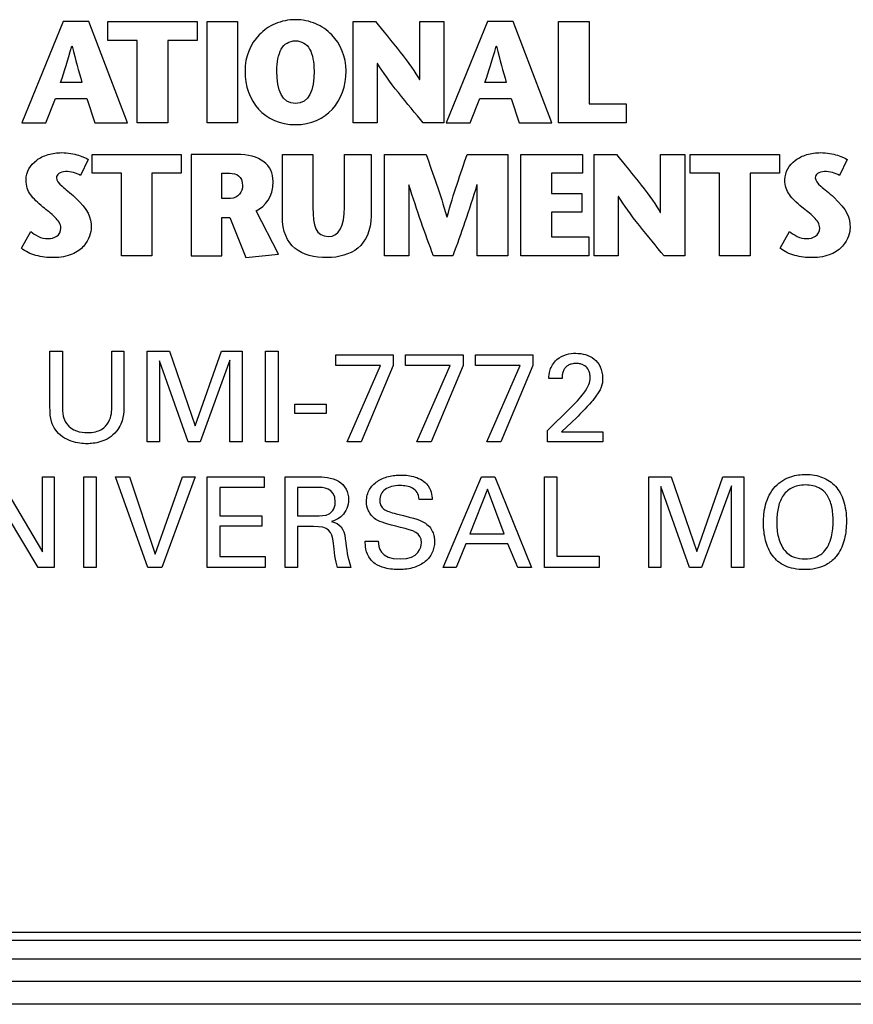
# Model space of a CAD drawing. Header units: inches. Extents: x 0 to 34, y 0 to 22.
# Tile 63 of 89: x 20 to 21.1, y 3.2 to 4.5. Entities that reach past the tile are written whole.
import ezdxf

# ---------------------------------------------------------------- set-up
doc = ezdxf.new("R2010")
doc.units = ezdxf.units.IN
doc.header["$LTSCALE"] = 1.87
doc.header["$MEASUREMENT"] = 0
doc.layers.get('0').update_dxf_attribs({"linetype": 'CONTINUOUS'})
doc.layers.add('DATUMCURVES', color=7, linetype='CONTINUOUS')

msp = doc.modelspace()

# ---------------------------------------------------------------- linework, layer by layer
at = {"color": 7, "linetype": 'CONTINUOUS'}
for p, q in [((21.9596, 3.322), (17.8715, 3.322)), ((12.7405, 3.312), (22.7205, 3.312)), ((22.7305, 3.287), (12.7305, 3.287)), ((22.7305, 3.257), (12.7305, 3.257)), ((22.7305, 3.227), (12.7305, 3.227))]:
    msp.add_line(p, q, dxfattribs=at)
at = {"layer": 'DATUMCURVES', "color": 40, "linetype": 'CONTINUOUS'}
for points, knots in [([(20.4226, 4.4652, 0.334), (20.4226, 4.484, 0.334), (20.4118, 4.5095, 0.334), (20.3835, 4.5294, 0.334), (20.3555, 4.5351, 0.334), (20.3276, 4.5294, 0.334), (20.2993, 4.5095, 0.334), (20.2886, 4.484, 0.334), (20.2886, 4.4652, 0.334)], [0, 0, 0, 0, 0.250045, 0.375067, 0.50009, 0.625067, 0.750045, 1, 1, 1, 1]), ([(20.3309, 4.4652, 0.334), (20.3309, 4.4771, 0.334), (20.3337, 4.4921, 0.334), (20.3436, 4.5031, 0.334), (20.3555, 4.5062, 0.334), (20.3674, 4.5031, 0.334), (20.3773, 4.4921, 0.334), (20.3802, 4.4771, 0.334), (20.3802, 4.4652, 0.334)], [0, 0, 0, 0, 0.25009, 0.375135, 0.50018, 0.625135, 0.75009, 1, 1, 1, 1]), ([(19.9982, 4.3207, 0.334), (19.9982, 4.3315, 0.334), (20.0064, 4.345, 0.334), (20.0267, 4.355, 0.334), (20.0478, 4.358, 0.334), (20.0695, 4.3537, 0.334), (20.0784, 4.3492, 0.334), (20.0807, 4.3478, 0.334)], [0, 0, 0, 0, 0.299011, 0.448516, 0.598022, 0.799011, 1, 1, 1, 1]), ([(21.0048, 4.3207, 0.334), (21.0048, 4.3315, 0.334), (21.013, 4.345, 0.334), (21.0333, 4.355, 0.334), (21.0545, 4.358, 0.334), (21.0762, 4.3537, 0.334), (21.0851, 4.3492, 0.334), (21.0874, 4.3478, 0.334)], [0, 0, 0, 0, 0.298858, 0.448287, 0.597716, 0.798858, 1, 1, 1, 1]), ([(20.0703, 4.3266, 0.334), (20.0676, 4.3283, 0.334), (20.0616, 4.3308, 0.334), (20.0499, 4.3324, 0.334), (20.0404, 4.3299, 0.334), (20.0368, 4.3218, 0.334), (20.0442, 4.3127, 0.334), (20.0565, 4.3037, 0.334), (20.063, 4.2976, 0.334)], [0, 0, 0, 0, 0.128973, 0.257946, 0.393927, 0.529909, 0.764955, 1, 1, 1, 1]), ([(21.077, 4.3266, 0.334), (21.0743, 4.3283, 0.334), (21.0682, 4.3308, 0.334), (21.0565, 4.3324, 0.334), (21.047, 4.3299, 0.334), (21.0435, 4.3218, 0.334), (21.0508, 4.3127, 0.334), (21.0631, 4.3037, 0.334), (21.0697, 4.2976, 0.334)], [0, 0, 0, 0, 0.128822, 0.257644, 0.393681, 0.529718, 0.764859, 1, 1, 1, 1]), ([(20.0443, 4.2568, 0.334), (20.0443, 4.2622, 0.334), (20.0378, 4.2714, 0.334), (20.0178, 4.2864, 0.334), (20.0023, 4.3009, 0.334), (19.9982, 4.3124, 0.334), (19.9982, 4.3207, 0.334)], [0, 0, 0, 0, 0.214823, 0.429646, 0.714823, 1, 1, 1, 1]), ([(21.051, 4.2568, 0.334), (21.051, 4.2622, 0.334), (21.0445, 4.2714, 0.334), (21.0244, 4.2864, 0.334), (21.0089, 4.3009, 0.334), (21.0048, 4.3124, 0.334), (21.0048, 4.3207, 0.334)], [0, 0, 0, 0, 0.21474, 0.429481, 0.71474, 1, 1, 1, 1]), ([(20.0846, 4.2572, 0.334), (20.0846, 4.2512, 0.334), (20.0808, 4.2364, 0.334), (20.061, 4.221, 0.334), (20.0373, 4.2163, 0.334), (20.0104, 4.2194, 0.334), (19.9974, 4.2255, 0.334), (19.992, 4.2299, 0.334)], [0, 0, 0, 0, 0.359783, 0.539675, 0.719566, 0.859783, 1, 1, 1, 1]), ([(20.0043, 4.2522, 0.334), (20.0101, 4.2477, 0.334), (20.0245, 4.2382, 0.334), (20.0443, 4.2468, 0.334), (20.0443, 4.2568, 0.334)], [0, 0, 0, 0, 0.544457, 1, 1, 1, 1]), ([(21.0912, 4.2572, 0.334), (21.0912, 4.2512, 0.334), (21.0874, 4.2364, 0.334), (21.0677, 4.221, 0.334), (21.0439, 4.2163, 0.334), (21.0171, 4.2194, 0.334), (21.004, 4.2255, 0.334), (20.9986, 4.2299, 0.334)], [0, 0, 0, 0, 0.359616, 0.539424, 0.719232, 0.859616, 1, 1, 1, 1]), ([(21.0109, 4.2522, 0.334), (21.0167, 4.2477, 0.334), (21.0312, 4.2382, 0.334), (21.051, 4.2468, 0.334), (21.051, 4.2568, 0.334)], [0, 0, 0, 0, 0.542566, 1, 1, 1, 1]), ([(20.6916, 4.057, 0.334), (20.6917, 4.0598, 0.334), (20.692, 4.0661, 0.334), (20.6959, 4.0755, 0.334), (20.7031, 4.0841, 0.334), (20.7153, 4.09, 0.334), (20.7283, 4.0911, 0.334), (20.7405, 4.0895, 0.334), (20.7562, 4.0819, 0.334), (20.7629, 4.0693, 0.334), (20.7629, 4.057, 0.334)], [0, 0, 0, 0, 0.135029, 0.202543, 0.270058, 0.377189, 0.48432, 0.61324, 0.74216, 1, 1, 1, 1]), ([(20.7201, 4.018, 0.334), (20.7233, 4.0211, 0.334), (20.7295, 4.0274, 0.334), (20.7394, 4.0391, 0.334), (20.7456, 4.0499, 0.334), (20.7467, 4.056, 0.334), (20.7462, 4.0634, 0.334), (20.7439, 4.07, 0.334), (20.7393, 4.0746, 0.334), (20.7337, 4.0767, 0.334), (20.7277, 4.0774, 0.334), (20.7215, 4.0766, 0.334), (20.7171, 4.0748, 0.334), (20.715, 4.0731, 0.334), (20.7141, 4.0722, 0.334)], [0, 0, 0, 0, 0.125339, 0.250678, 0.414036, 0.577394, 0.652437, 0.72748, 0.802522, 0.840044, 0.877565, 0.919652, 0.961739, 1, 1, 1, 1]), ([(20.7141, 4.0722, 0.334), (20.7131, 4.0711, 0.334), (20.7092, 4.0656, 0.334), (20.7091, 4.0591, 0.334), (20.7091, 4.057, 0.334)], [0, 0, 0, 0, 0.214286, 1, 1, 1, 1]), ([(20.1279, 4.0193, 0.334), (20.1279, 4.0161, 0.334), (20.1278, 4.0085, 0.334), (20.1242, 3.9966, 0.334), (20.1181, 3.9862, 0.334), (20.1083, 3.9777, 0.334), (20.0974, 3.973, 0.334), (20.0868, 3.9709, 0.334), (20.0784, 3.9705, 0.334), (20.0699, 3.971, 0.334), (20.0579, 3.9737, 0.334), (20.0462, 3.9794, 0.334), (20.0353, 3.9899, 0.334), (20.0298, 4.0021, 0.334), (20.0298, 4.0201, 0.334)], [0, 0, 0, 0, 0.114413, 0.171619, 0.228825, 0.299199, 0.369572, 0.439946, 0.510319, 0.602264, 0.694209, 0.786153, 0.878098, 1, 1, 1, 1]), ([(20.0518, 3.9973, 0.334), (20.0593, 3.9873, 0.334), (20.0817, 3.9838, 0.334), (20.0994, 3.9887, 0.334), (20.1118, 4.0025, 0.334), (20.1118, 4.0153, 0.334), (20.1118, 4.0196, 0.334)], [0, 0, 0, 0, 0.20398, 0.402985, 0.60199, 1, 1, 1, 1]), ([(20.3849, 3.9268, 0.334), (20.3911, 3.9268, 0.334), (20.4169, 3.9257, 0.334), (20.43, 3.8974, 0.334), (20.4187, 3.8725, 0.334), (20.4069, 3.8685, 0.334), (20.4033, 3.8675, 0.334)], [0, 0, 0, 0, 0.265438, 0.534074, 0.770643, 1, 1, 1, 1]), ([(20.4949, 3.8596, 0.334), (20.4766, 3.8641, 0.334), (20.4615, 3.8683, 0.334), (20.451, 3.8816, 0.334), (20.4488, 3.8965, 0.334), (20.4527, 3.9107, 0.334), (20.4635, 3.9215, 0.334), (20.476, 3.9268, 0.334), (20.4872, 3.9288, 0.334), (20.4944, 3.9293, 0.334), (20.5025, 3.929, 0.334), (20.5088, 3.928, 0.334), (20.5119, 3.9272, 0.334)], [0, 0, 0, 0, 0.119824, 0.215467, 0.311111, 0.45749, 0.603868, 0.750247, 0.823436, 0.896625, 0.948313, 1, 1, 1, 1]), ([(20.5119, 3.9272, 0.334), (20.515, 3.9263, 0.334), (20.5213, 3.9241, 0.334), (20.5312, 3.9168, 0.334), (20.5364, 3.9058, 0.334), (20.5366, 3.8993, 0.334), (20.5368, 3.8968, 0.334)], [0, 0, 0, 0, 0.209353, 0.418706, 0.709353, 1, 1, 1, 1]), ([(20.9919, 3.9138, 0.334), (20.9982, 3.9206, 0.334), (21.0128, 3.9286, 0.334), (21.0361, 3.9309, 0.334), (21.0553, 3.9273, 0.334), (21.0729, 3.9154, 0.334), (21.0838, 3.8961, 0.334), (21.0874, 3.8705, 0.334), (21.0848, 3.8437, 0.334), (21.0781, 3.8276, 0.334), (21.0719, 3.8202, 0.334), (21.0704, 3.8186, 0.334)], [0, 0, 0, 0, 0.09389, 0.18778, 0.327757, 0.467734, 0.607711, 0.747688, 0.857389, 0.96709, 1, 1, 1, 1]), ([(20.5194, 3.8968, 0.334), (20.519, 3.9043, 0.334), (20.5124, 3.9135, 0.334), (20.491, 3.9164, 0.334), (20.4757, 3.9123, 0.334), (20.4687, 3.9042, 0.334), (20.4673, 3.8978, 0.334), (20.4674, 3.8945, 0.334), (20.4675, 3.894, 0.334)], [0, 0, 0, 0, 0.201932, 0.403864, 0.687918, 0.829946, 0.971973, 1, 1, 1, 1]), ([(21.0704, 3.8186, 0.334), (21.0668, 3.8148, 0.334), (21.0595, 3.8093, 0.334), (21.046, 3.8046, 0.334), (21.031, 3.8032, 0.334), (21.0161, 3.8045, 0.334), (21.0008, 3.8096, 0.334), (20.9869, 3.8213, 0.334), (20.9781, 3.8417, 0.334), (20.9761, 3.8604, 0.334), (20.9767, 3.8768, 0.334), (20.9795, 3.8939, 0.334), (20.9853, 3.9067, 0.334), (20.9919, 3.9138, 0.334)], [0, 0, 0, 0, 0.098375, 0.168643, 0.23891, 0.306177, 0.373444, 0.507978, 0.642512, 0.777045, 0.832784, 0.888523, 1, 1, 1, 1]), ([(21.0688, 3.868, 0.334), (21.0688, 3.8748, 0.334), (21.0676, 3.8876, 0.334), (21.0617, 3.9031, 0.334), (21.0524, 3.9117, 0.334), (21.0421, 3.9153, 0.334), (21.0319, 3.9163, 0.334), (21.0214, 3.9152, 0.334), (21.0103, 3.911, 0.334), (21.0007, 3.9014, 0.334), (20.9949, 3.8852, 0.334), (20.9939, 3.8731, 0.334), (20.9939, 3.8668, 0.334)], [0, 0, 0, 0, 0.118507, 0.237014, 0.355521, 0.414775, 0.474028, 0.539775, 0.605521, 0.737014, 0.868507, 1, 1, 1, 1]), ([(20.4675, 3.894, 0.334), (20.4676, 3.8921, 0.334), (20.4686, 3.8881, 0.334), (20.4736, 3.8823, 0.334), (20.4818, 3.8796, 0.334), (20.4891, 3.8778, 0.334)], [0, 0, 0, 0, 0.205882, 0.470588, 1, 1, 1, 1]), ([(21.0046, 3.8288, 0.334), (21.0114, 3.8203, 0.334), (21.0269, 3.8166, 0.334), (21.0459, 3.8191, 0.334), (21.0607, 3.8289, 0.334), (21.0683, 3.8505, 0.334), (21.0688, 3.8639, 0.334), (21.0688, 3.868, 0.334)], [0, 0, 0, 0, 0.284848, 0.432356, 0.579863, 0.789932, 1, 1, 1, 1]), ([(20.5279, 3.8651, 0.334), (20.5335, 3.8615, 0.334), (20.538, 3.8544, 0.334), (20.5398, 3.8457, 0.334), (20.5401, 3.8392, 0.334), (20.5394, 3.8335, 0.334), (20.5363, 3.8237, 0.334), (20.5287, 3.8138, 0.334), (20.5164, 3.807, 0.334), (20.5034, 3.8041, 0.334), (20.4946, 3.8035, 0.334), (20.4845, 3.8038, 0.334), (20.473, 3.8057, 0.334), (20.4651, 3.8089, 0.334), (20.4613, 3.8115, 0.334)], [0, 0, 0, 0, 0.079463, 0.119195, 0.158927, 0.243599, 0.328271, 0.497616, 0.66696, 0.751633, 0.836305, 0.886673, 0.93704, 1, 1, 1, 1])]:
    msp.add_open_spline(points, degree=3, knots=knots, dxfattribs=at)
for points in [[(20.0473, 4.5309, 0.334), (20.0473, 4.5309, 0.334), (19.9924, 4.3963, 0.334), (19.9924, 4.3963, 0.334)], [(20.0813, 4.5309, 0.334), (20.0813, 4.5309, 0.334), (20.0473, 4.5309, 0.334), (20.0473, 4.5309, 0.334)], [(20.1325, 4.3963, 0.334), (20.1325, 4.3963, 0.334), (20.0813, 4.5309, 0.334), (20.0813, 4.5309, 0.334)], [(20.1067, 4.5058, 0.334), (20.1067, 4.5058, 0.334), (20.1067, 4.5309, 0.334), (20.1067, 4.5309, 0.334)], [(20.1067, 4.5309, 0.334), (20.1067, 4.5309, 0.334), (20.2251, 4.5309, 0.334), (20.2251, 4.5309, 0.334)], [(20.2251, 4.5309, 0.334), (20.2251, 4.5309, 0.334), (20.2251, 4.5058, 0.334), (20.2251, 4.5058, 0.334)], [(20.2382, 4.3963, 0.334), (20.2382, 4.3963, 0.334), (20.2382, 4.5309, 0.334), (20.2382, 4.5309, 0.334)], [(20.2382, 4.5309, 0.334), (20.2382, 4.5309, 0.334), (20.2787, 4.5309, 0.334), (20.2787, 4.5309, 0.334)], [(20.2787, 4.5309, 0.334), (20.2787, 4.5309, 0.334), (20.2787, 4.3963, 0.334), (20.2787, 4.3963, 0.334)], [(20.4321, 4.3963, 0.334), (20.4321, 4.3963, 0.334), (20.4321, 4.5309, 0.334), (20.4321, 4.5309, 0.334)], [(20.4321, 4.5309, 0.334), (20.4321, 4.5309, 0.334), (20.4616, 4.5309, 0.334), (20.4616, 4.5309, 0.334)], [(20.4616, 4.5309, 0.334), (20.4811, 4.5071, 0.334), (20.5102, 4.4721, 0.334), (20.5199, 4.4538, 0.334)], [(20.5203, 4.4538, 0.334), (20.5203, 4.4538, 0.334), (20.5203, 4.5309, 0.334), (20.5203, 4.5309, 0.334)], [(20.5203, 4.5309, 0.334), (20.5203, 4.5309, 0.334), (20.5523, 4.5309, 0.334), (20.5523, 4.5309, 0.334)], [(20.5523, 4.5309, 0.334), (20.5523, 4.5309, 0.334), (20.5523, 4.3963, 0.334), (20.5523, 4.3963, 0.334)], [(20.6102, 4.5309, 0.334), (20.6102, 4.5309, 0.334), (20.5553, 4.3963, 0.334), (20.5553, 4.3963, 0.334)], [(20.6442, 4.5309, 0.334), (20.6442, 4.5309, 0.334), (20.6102, 4.5309, 0.334), (20.6102, 4.5309, 0.334)], [(20.6954, 4.3963, 0.334), (20.6954, 4.3963, 0.334), (20.6442, 4.5309, 0.334), (20.6442, 4.5309, 0.334)], [(20.7046, 4.5309, 0.334), (20.7046, 4.5309, 0.334), (20.7452, 4.5309, 0.334), (20.7452, 4.5309, 0.334)], [(20.7046, 4.3963, 0.334), (20.7046, 4.3963, 0.334), (20.7046, 4.5309, 0.334), (20.7046, 4.5309, 0.334)], [(20.7452, 4.5309, 0.334), (20.7452, 4.5309, 0.334), (20.7452, 4.4214, 0.334), (20.7452, 4.4214, 0.334)], [(20.044, 4.4499, 0.334), (20.049, 4.4658, 0.334), (20.0536, 4.4787, 0.334), (20.0588, 4.4979, 0.334)], [(20.0588, 4.4979, 0.334), (20.0588, 4.4979, 0.334), (20.0592, 4.4979, 0.334), (20.0592, 4.4979, 0.334)], [(20.0592, 4.4979, 0.334), (20.064, 4.4787, 0.334), (20.0679, 4.4658, 0.334), (20.0723, 4.4499, 0.334)], [(20.1456, 4.5058, 0.334), (20.1456, 4.5058, 0.334), (20.1067, 4.5058, 0.334), (20.1067, 4.5058, 0.334)], [(20.1456, 4.3963, 0.334), (20.1456, 4.3963, 0.334), (20.1456, 4.5058, 0.334), (20.1456, 4.5058, 0.334)], [(20.2251, 4.5058, 0.334), (20.2251, 4.5058, 0.334), (20.1862, 4.5058, 0.334), (20.1862, 4.5058, 0.334)], [(20.1862, 4.5058, 0.334), (20.1862, 4.5058, 0.334), (20.1862, 4.3963, 0.334), (20.1862, 4.3963, 0.334)], [(20.6069, 4.4499, 0.334), (20.6119, 4.4658, 0.334), (20.6165, 4.4787, 0.334), (20.6217, 4.4979, 0.334)], [(20.6217, 4.4979, 0.334), (20.6217, 4.4979, 0.334), (20.6221, 4.4979, 0.334), (20.6221, 4.4979, 0.334)], [(20.6221, 4.4979, 0.334), (20.6269, 4.4787, 0.334), (20.6307, 4.4658, 0.334), (20.6352, 4.4499, 0.334)], [(20.4645, 4.4751, 0.334), (20.4645, 4.4751, 0.334), (20.4641, 4.4751, 0.334), (20.4641, 4.4751, 0.334)], [(20.4641, 4.4751, 0.334), (20.4641, 4.4751, 0.334), (20.4641, 4.3963, 0.334), (20.4641, 4.3963, 0.334)], [(20.5251, 4.3963, 0.334), (20.5048, 4.4207, 0.334), (20.4774, 4.4528, 0.334), (20.4645, 4.4751, 0.334)], [(20.2886, 4.4652, 0.334), (20.2886, 4.4249, 0.334), (20.3141, 4.394, 0.334), (20.3555, 4.394, 0.334)], [(20.3555, 4.422, 0.334), (20.3374, 4.422, 0.334), (20.3309, 4.4397, 0.334), (20.3309, 4.4652, 0.334)], [(20.3802, 4.4652, 0.334), (20.3802, 4.4397, 0.334), (20.3736, 4.422, 0.334), (20.3555, 4.422, 0.334)], [(20.3555, 4.394, 0.334), (20.3969, 4.394, 0.334), (20.4226, 4.4249, 0.334), (20.4226, 4.4652, 0.334)], [(20.0723, 4.4499, 0.334), (20.0723, 4.4499, 0.334), (20.044, 4.4499, 0.334), (20.044, 4.4499, 0.334)], [(20.5199, 4.4538, 0.334), (20.5199, 4.4538, 0.334), (20.5203, 4.4538, 0.334), (20.5203, 4.4538, 0.334)], [(20.6352, 4.4499, 0.334), (20.6352, 4.4499, 0.334), (20.6069, 4.4499, 0.334), (20.6069, 4.4499, 0.334)], [(20.0242, 4.3963, 0.334), (20.0242, 4.3963, 0.334), (20.0371, 4.4285, 0.334), (20.0371, 4.4285, 0.334)], [(20.0371, 4.4285, 0.334), (20.0371, 4.4285, 0.334), (20.0788, 4.4285, 0.334), (20.0788, 4.4285, 0.334)], [(20.0788, 4.4285, 0.334), (20.0788, 4.4285, 0.334), (20.0894, 4.3963, 0.334), (20.0894, 4.3963, 0.334)], [(20.5871, 4.3963, 0.334), (20.5871, 4.3963, 0.334), (20.5999, 4.4285, 0.334), (20.5999, 4.4285, 0.334)], [(20.5999, 4.4285, 0.334), (20.5999, 4.4285, 0.334), (20.6417, 4.4285, 0.334), (20.6417, 4.4285, 0.334)], [(20.6417, 4.4285, 0.334), (20.6417, 4.4285, 0.334), (20.6523, 4.3963, 0.334), (20.6523, 4.3963, 0.334)], [(20.7452, 4.4214, 0.334), (20.7452, 4.4214, 0.334), (20.7944, 4.4214, 0.334), (20.7944, 4.4214, 0.334)], [(20.7944, 4.4214, 0.334), (20.7944, 4.4214, 0.334), (20.7944, 4.3963, 0.334), (20.7944, 4.3963, 0.334)], [(19.9924, 4.3963, 0.334), (19.9924, 4.3963, 0.334), (20.0242, 4.3963, 0.334), (20.0242, 4.3963, 0.334)], [(20.0894, 4.3963, 0.334), (20.0894, 4.3963, 0.334), (20.1325, 4.3963, 0.334), (20.1325, 4.3963, 0.334)], [(20.1862, 4.3963, 0.334), (20.1862, 4.3963, 0.334), (20.1456, 4.3963, 0.334), (20.1456, 4.3963, 0.334)], [(20.2787, 4.3963, 0.334), (20.2787, 4.3963, 0.334), (20.2382, 4.3963, 0.334), (20.2382, 4.3963, 0.334)], [(20.4641, 4.3963, 0.334), (20.4641, 4.3963, 0.334), (20.4321, 4.3963, 0.334), (20.4321, 4.3963, 0.334)], [(20.5523, 4.3963, 0.334), (20.5523, 4.3963, 0.334), (20.5251, 4.3963, 0.334), (20.5251, 4.3963, 0.334)], [(20.5553, 4.3963, 0.334), (20.5553, 4.3963, 0.334), (20.5871, 4.3963, 0.334), (20.5871, 4.3963, 0.334)], [(20.6523, 4.3963, 0.334), (20.6523, 4.3963, 0.334), (20.6954, 4.3963, 0.334), (20.6954, 4.3963, 0.334)], [(20.7944, 4.3963, 0.334), (20.7944, 4.3963, 0.334), (20.7046, 4.3963, 0.334), (20.7046, 4.3963, 0.334)], [(20.0858, 4.3294, 0.334), (20.0858, 4.3294, 0.334), (20.0858, 4.3545, 0.334), (20.0858, 4.3545, 0.334)], [(20.0858, 4.3545, 0.334), (20.0858, 4.3545, 0.334), (20.2041, 4.3545, 0.334), (20.2041, 4.3545, 0.334)], [(20.2041, 4.3545, 0.334), (20.2041, 4.3545, 0.334), (20.2041, 4.3294, 0.334), (20.2041, 4.3294, 0.334)], [(20.2771, 4.3545, 0.334), (20.2771, 4.3545, 0.334), (20.2172, 4.3545, 0.334), (20.2172, 4.3545, 0.334)], [(20.2172, 4.3545, 0.334), (20.2172, 4.3545, 0.334), (20.2172, 4.2199, 0.334), (20.2172, 4.2199, 0.334)], [(20.3259, 4.3185, 0.334), (20.3259, 4.3407, 0.334), (20.3088, 4.3545, 0.334), (20.2771, 4.3545, 0.334)], [(20.3382, 4.2722, 0.334), (20.3382, 4.2722, 0.334), (20.3382, 4.3545, 0.334), (20.3382, 4.3545, 0.334)], [(20.3382, 4.3545, 0.334), (20.3382, 4.3545, 0.334), (20.3787, 4.3545, 0.334), (20.3787, 4.3545, 0.334)], [(20.3787, 4.3545, 0.334), (20.3787, 4.3545, 0.334), (20.3787, 4.2841, 0.334), (20.3787, 4.2841, 0.334)], [(20.4207, 4.2847, 0.334), (20.4207, 4.2847, 0.334), (20.4207, 4.3545, 0.334), (20.4207, 4.3545, 0.334)], [(20.4207, 4.3545, 0.334), (20.4207, 4.3545, 0.334), (20.4558, 4.3545, 0.334), (20.4558, 4.3545, 0.334)], [(20.4558, 4.3545, 0.334), (20.4558, 4.3545, 0.334), (20.4558, 4.2732, 0.334), (20.4558, 4.2732, 0.334)], [(20.4737, 4.2199, 0.334), (20.4737, 4.2199, 0.334), (20.4737, 4.3545, 0.334), (20.4737, 4.3545, 0.334)], [(20.4737, 4.3545, 0.334), (20.4737, 4.3545, 0.334), (20.5288, 4.3545, 0.334), (20.5288, 4.3545, 0.334)], [(20.5288, 4.3545, 0.334), (20.538, 4.3288, 0.334), (20.5473, 4.3031, 0.334), (20.5563, 4.2716, 0.334)], [(20.5567, 4.2716, 0.334), (20.5654, 4.3031, 0.334), (20.5744, 4.3288, 0.334), (20.5833, 4.3545, 0.334)], [(20.5833, 4.3545, 0.334), (20.5833, 4.3545, 0.334), (20.6371, 4.3545, 0.334), (20.6371, 4.3545, 0.334)], [(20.6371, 4.3545, 0.334), (20.6371, 4.3545, 0.334), (20.6371, 4.2199, 0.334), (20.6371, 4.2199, 0.334)], [(20.6546, 4.2199, 0.334), (20.6546, 4.2199, 0.334), (20.6546, 4.3545, 0.334), (20.6546, 4.3545, 0.334)], [(20.6546, 4.3545, 0.334), (20.6546, 4.3545, 0.334), (20.7363, 4.3545, 0.334), (20.7363, 4.3545, 0.334)], [(20.7363, 4.3545, 0.334), (20.7363, 4.3545, 0.334), (20.7363, 4.3294, 0.334), (20.7363, 4.3294, 0.334)], [(20.7518, 4.2199, 0.334), (20.7518, 4.2199, 0.334), (20.7518, 4.3545, 0.334), (20.7518, 4.3545, 0.334)], [(20.7518, 4.3545, 0.334), (20.7518, 4.3545, 0.334), (20.7812, 4.3545, 0.334), (20.7812, 4.3545, 0.334)], [(20.7812, 4.3545, 0.334), (20.8008, 4.3307, 0.334), (20.8299, 4.2956, 0.334), (20.8395, 4.2774, 0.334)], [(20.8399, 4.2774, 0.334), (20.8399, 4.2774, 0.334), (20.8399, 4.3545, 0.334), (20.8399, 4.3545, 0.334)], [(20.8399, 4.3545, 0.334), (20.8399, 4.3545, 0.334), (20.8719, 4.3545, 0.334), (20.8719, 4.3545, 0.334)], [(20.8719, 4.3545, 0.334), (20.8719, 4.3545, 0.334), (20.8719, 4.2199, 0.334), (20.8719, 4.2199, 0.334)], [(20.8792, 4.3294, 0.334), (20.8792, 4.3294, 0.334), (20.8792, 4.3545, 0.334), (20.8792, 4.3545, 0.334)], [(20.8792, 4.3545, 0.334), (20.8792, 4.3545, 0.334), (20.9975, 4.3545, 0.334), (20.9975, 4.3545, 0.334)], [(20.9975, 4.3545, 0.334), (20.9975, 4.3545, 0.334), (20.9975, 4.3294, 0.334), (20.9975, 4.3294, 0.334)], [(20.0807, 4.3478, 0.334), (20.0807, 4.3478, 0.334), (20.0703, 4.3266, 0.334), (20.0703, 4.3266, 0.334)], [(21.0874, 4.3478, 0.334), (21.0874, 4.3478, 0.334), (21.077, 4.3266, 0.334), (21.077, 4.3266, 0.334)], [(20.1247, 4.3294, 0.334), (20.1247, 4.3294, 0.334), (20.0858, 4.3294, 0.334), (20.0858, 4.3294, 0.334)], [(20.1247, 4.2199, 0.334), (20.1247, 4.2199, 0.334), (20.1247, 4.3294, 0.334), (20.1247, 4.3294, 0.334)], [(20.2041, 4.3294, 0.334), (20.2041, 4.3294, 0.334), (20.1652, 4.3294, 0.334), (20.1652, 4.3294, 0.334)], [(20.1652, 4.3294, 0.334), (20.1652, 4.3294, 0.334), (20.1652, 4.2199, 0.334), (20.1652, 4.2199, 0.334)], [(20.2577, 4.3294, 0.334), (20.2577, 4.3294, 0.334), (20.2685, 4.3294, 0.334), (20.2685, 4.3294, 0.334)], [(20.2577, 4.2961, 0.334), (20.2577, 4.2961, 0.334), (20.2577, 4.3294, 0.334), (20.2577, 4.3294, 0.334)], [(20.2685, 4.3294, 0.334), (20.2771, 4.3294, 0.334), (20.2854, 4.3261, 0.334), (20.2854, 4.3128, 0.334)], [(20.7363, 4.3294, 0.334), (20.7363, 4.3294, 0.334), (20.6951, 4.3294, 0.334), (20.6951, 4.3294, 0.334)], [(20.6951, 4.3294, 0.334), (20.6951, 4.3294, 0.334), (20.6951, 4.3028, 0.334), (20.6951, 4.3028, 0.334)], [(20.9181, 4.3294, 0.334), (20.9181, 4.3294, 0.334), (20.8792, 4.3294, 0.334), (20.8792, 4.3294, 0.334)], [(20.9181, 4.2199, 0.334), (20.9181, 4.2199, 0.334), (20.9181, 4.3294, 0.334), (20.9181, 4.3294, 0.334)], [(20.9975, 4.3294, 0.334), (20.9975, 4.3294, 0.334), (20.9586, 4.3294, 0.334), (20.9586, 4.3294, 0.334)], [(20.9586, 4.3294, 0.334), (20.9586, 4.3294, 0.334), (20.9586, 4.2199, 0.334), (20.9586, 4.2199, 0.334)], [(20.2854, 4.3128, 0.334), (20.2854, 4.3054, 0.334), (20.28, 4.2961, 0.334), (20.2692, 4.2961, 0.334)], [(20.3032, 4.2796, 0.334), (20.3157, 4.2858, 0.334), (20.3259, 4.2978, 0.334), (20.3259, 4.3185, 0.334)], [(20.5061, 4.3142, 0.334), (20.5061, 4.3142, 0.334), (20.5057, 4.3142, 0.334), (20.5057, 4.3142, 0.334)], [(20.5057, 4.3142, 0.334), (20.5057, 4.3142, 0.334), (20.5057, 4.2199, 0.334), (20.5057, 4.2199, 0.334)], [(20.5386, 4.2199, 0.334), (20.5276, 4.2493, 0.334), (20.5167, 4.279, 0.334), (20.5061, 4.3142, 0.334)], [(20.5961, 4.3142, 0.334), (20.5858, 4.279, 0.334), (20.575, 4.2493, 0.334), (20.5642, 4.2199, 0.334)], [(20.5966, 4.3142, 0.334), (20.5966, 4.3142, 0.334), (20.5961, 4.3142, 0.334), (20.5961, 4.3142, 0.334)], [(20.5966, 4.2199, 0.334), (20.5966, 4.2199, 0.334), (20.5966, 4.3142, 0.334), (20.5966, 4.3142, 0.334)], [(20.6951, 4.3028, 0.334), (20.6951, 4.3028, 0.334), (20.7353, 4.3028, 0.334), (20.7353, 4.3028, 0.334)], [(20.7353, 4.3028, 0.334), (20.7353, 4.3028, 0.334), (20.7353, 4.2777, 0.334), (20.7353, 4.2777, 0.334)], [(20.7841, 4.2988, 0.334), (20.7841, 4.2988, 0.334), (20.7838, 4.2988, 0.334), (20.7838, 4.2988, 0.334)], [(20.7838, 4.2988, 0.334), (20.7838, 4.2988, 0.334), (20.7838, 4.2199, 0.334), (20.7838, 4.2199, 0.334)], [(20.8447, 4.2199, 0.334), (20.8245, 4.2443, 0.334), (20.7971, 4.2764, 0.334), (20.7841, 4.2988, 0.334)], [(20.063, 4.2976, 0.334), (20.0804, 4.2814, 0.334), (20.0846, 4.2712, 0.334), (20.0846, 4.2572, 0.334)], [(20.2692, 4.2961, 0.334), (20.2692, 4.2961, 0.334), (20.2577, 4.2961, 0.334), (20.2577, 4.2961, 0.334)], [(20.3995, 4.2456, 0.334), (20.413, 4.2456, 0.334), (20.4207, 4.2591, 0.334), (20.4207, 4.2847, 0.334)], [(21.0697, 4.2976, 0.334), (21.087, 4.2814, 0.334), (21.0912, 4.2712, 0.334), (21.0912, 4.2572, 0.334)], [(20.333, 4.222, 0.334), (20.333, 4.222, 0.334), (20.3032, 4.2796, 0.334), (20.3032, 4.2796, 0.334)], [(20.3976, 4.2176, 0.334), (20.3632, 4.2176, 0.334), (20.3382, 4.232, 0.334), (20.3382, 4.2722, 0.334)], [(20.3787, 4.2841, 0.334), (20.3787, 4.2598, 0.334), (20.3824, 4.2456, 0.334), (20.3995, 4.2456, 0.334)], [(20.4558, 4.2732, 0.334), (20.4558, 4.2329, 0.334), (20.4284, 4.2176, 0.334), (20.3976, 4.2176, 0.334)], [(20.5563, 4.2716, 0.334), (20.5563, 4.2716, 0.334), (20.5567, 4.2716, 0.334), (20.5567, 4.2716, 0.334)], [(20.7353, 4.2777, 0.334), (20.7353, 4.2777, 0.334), (20.6951, 4.2777, 0.334), (20.6951, 4.2777, 0.334)], [(20.6951, 4.2777, 0.334), (20.6951, 4.2777, 0.334), (20.6951, 4.245, 0.334), (20.6951, 4.245, 0.334)], [(20.8395, 4.2774, 0.334), (20.8395, 4.2774, 0.334), (20.8399, 4.2774, 0.334), (20.8399, 4.2774, 0.334)], [(20.2577, 4.2199, 0.334), (20.2577, 4.2199, 0.334), (20.2577, 4.2708, 0.334), (20.2577, 4.2708, 0.334)], [(20.2577, 4.2708, 0.334), (20.2577, 4.2708, 0.334), (20.2683, 4.2708, 0.334), (20.2683, 4.2708, 0.334)], [(20.2683, 4.2708, 0.334), (20.2683, 4.2708, 0.334), (20.2896, 4.2176, 0.334), (20.2896, 4.2176, 0.334)], [(19.992, 4.2299, 0.334), (19.992, 4.2299, 0.334), (20.0043, 4.2522, 0.334), (20.0043, 4.2522, 0.334)], [(20.9986, 4.2299, 0.334), (20.9986, 4.2299, 0.334), (21.0109, 4.2522, 0.334), (21.0109, 4.2522, 0.334)], [(20.6951, 4.245, 0.334), (20.6951, 4.245, 0.334), (20.7446, 4.245, 0.334), (20.7446, 4.245, 0.334)], [(20.7446, 4.245, 0.334), (20.7446, 4.245, 0.334), (20.7446, 4.2199, 0.334), (20.7446, 4.2199, 0.334)], [(20.1652, 4.2199, 0.334), (20.1652, 4.2199, 0.334), (20.1247, 4.2199, 0.334), (20.1247, 4.2199, 0.334)], [(20.2172, 4.2199, 0.334), (20.2172, 4.2199, 0.334), (20.2577, 4.2199, 0.334), (20.2577, 4.2199, 0.334)], [(20.2896, 4.2176, 0.334), (20.2896, 4.2176, 0.334), (20.333, 4.222, 0.334), (20.333, 4.222, 0.334)], [(20.5057, 4.2199, 0.334), (20.5057, 4.2199, 0.334), (20.4737, 4.2199, 0.334), (20.4737, 4.2199, 0.334)], [(20.5642, 4.2199, 0.334), (20.5642, 4.2199, 0.334), (20.5386, 4.2199, 0.334), (20.5386, 4.2199, 0.334)], [(20.6371, 4.2199, 0.334), (20.6371, 4.2199, 0.334), (20.5966, 4.2199, 0.334), (20.5966, 4.2199, 0.334)], [(20.7446, 4.2199, 0.334), (20.7446, 4.2199, 0.334), (20.6546, 4.2199, 0.334), (20.6546, 4.2199, 0.334)], [(20.7838, 4.2199, 0.334), (20.7838, 4.2199, 0.334), (20.7518, 4.2199, 0.334), (20.7518, 4.2199, 0.334)], [(20.8719, 4.2199, 0.334), (20.8719, 4.2199, 0.334), (20.8447, 4.2199, 0.334), (20.8447, 4.2199, 0.334)], [(20.9586, 4.2199, 0.334), (20.9586, 4.2199, 0.334), (20.9181, 4.2199, 0.334), (20.9181, 4.2199, 0.334)], [(20.0298, 4.0201, 0.334), (20.0298, 4.0201, 0.334), (20.0298, 4.0935, 0.334), (20.0298, 4.0935, 0.334)], [(20.0298, 4.0935, 0.334), (20.0298, 4.0935, 0.334), (20.0464, 4.0935, 0.334), (20.0464, 4.0935, 0.334)], [(20.0464, 4.0935, 0.334), (20.0464, 4.0935, 0.334), (20.0464, 4.019, 0.334), (20.0464, 4.019, 0.334)], [(20.1118, 4.0196, 0.334), (20.1118, 4.0196, 0.334), (20.1118, 4.0935, 0.334), (20.1118, 4.0935, 0.334)], [(20.1118, 4.0935, 0.334), (20.1118, 4.0935, 0.334), (20.1279, 4.0935, 0.334), (20.1279, 4.0935, 0.334)], [(20.1279, 4.0935, 0.334), (20.1279, 4.0935, 0.334), (20.1279, 4.0193, 0.334), (20.1279, 4.0193, 0.334)], [(20.1589, 4.0935, 0.334), (20.1589, 4.0935, 0.334), (20.1884, 4.0935, 0.334), (20.1884, 4.0935, 0.334)], [(20.1589, 3.9731, 0.334), (20.1589, 3.9731, 0.334), (20.1589, 4.0935, 0.334), (20.1589, 4.0935, 0.334)], [(20.1884, 4.0935, 0.334), (20.1884, 4.0935, 0.334), (20.2224, 3.9943, 0.334), (20.2224, 3.9943, 0.334)], [(20.2224, 3.9943, 0.334), (20.2224, 3.9943, 0.334), (20.2573, 4.0935, 0.334), (20.2573, 4.0935, 0.334)], [(20.2573, 4.0935, 0.334), (20.2573, 4.0935, 0.334), (20.2848, 4.0935, 0.334), (20.2848, 4.0935, 0.334)], [(20.2848, 4.0935, 0.334), (20.2848, 4.0935, 0.334), (20.2848, 3.9731, 0.334), (20.2848, 3.9731, 0.334)], [(20.3159, 4.0935, 0.334), (20.3159, 4.0935, 0.334), (20.3326, 4.0935, 0.334), (20.3326, 4.0935, 0.334)], [(20.3159, 3.9731, 0.334), (20.3159, 3.9731, 0.334), (20.3159, 4.0935, 0.334), (20.3159, 4.0935, 0.334)], [(20.3326, 4.0935, 0.334), (20.3326, 4.0935, 0.334), (20.3326, 3.9731, 0.334), (20.3326, 3.9731, 0.334)], [(20.2131, 3.9731, 0.334), (20.2131, 3.9731, 0.334), (20.1751, 4.0808, 0.334), (20.1751, 4.0808, 0.334)], [(20.1751, 4.0808, 0.334), (20.1751, 4.0808, 0.334), (20.1751, 3.9731, 0.334), (20.1751, 3.9731, 0.334)], [(20.2684, 4.0815, 0.334), (20.2684, 4.0815, 0.334), (20.2289, 3.9731, 0.334), (20.2289, 3.9731, 0.334)], [(20.2684, 3.9731, 0.334), (20.2684, 3.9731, 0.334), (20.2684, 4.0815, 0.334), (20.2684, 4.0815, 0.334)], [(20.4089, 4.0885, 0.334), (20.4089, 4.0885, 0.334), (20.4851, 4.0885, 0.334), (20.4851, 4.0885, 0.334)], [(20.4089, 4.0746, 0.334), (20.4089, 4.0746, 0.334), (20.4089, 4.0885, 0.334), (20.4089, 4.0885, 0.334)], [(20.4851, 4.0885, 0.334), (20.4851, 4.0885, 0.334), (20.4851, 4.0745, 0.334), (20.4851, 4.0745, 0.334)], [(20.5016, 4.0885, 0.334), (20.5016, 4.0885, 0.334), (20.5778, 4.0885, 0.334), (20.5778, 4.0885, 0.334)], [(20.5016, 4.0746, 0.334), (20.5016, 4.0746, 0.334), (20.5016, 4.0885, 0.334), (20.5016, 4.0885, 0.334)], [(20.5778, 4.0885, 0.334), (20.5778, 4.0885, 0.334), (20.5778, 4.0745, 0.334), (20.5778, 4.0745, 0.334)], [(20.5943, 4.0885, 0.334), (20.5943, 4.0885, 0.334), (20.6704, 4.0885, 0.334), (20.6704, 4.0885, 0.334)], [(20.5943, 4.0746, 0.334), (20.5943, 4.0746, 0.334), (20.5943, 4.0885, 0.334), (20.5943, 4.0885, 0.334)], [(20.6704, 4.0885, 0.334), (20.6704, 4.0885, 0.334), (20.6704, 4.0745, 0.334), (20.6704, 4.0745, 0.334)], [(20.4683, 4.0746, 0.334), (20.4683, 4.0746, 0.334), (20.4089, 4.0746, 0.334), (20.4089, 4.0746, 0.334)], [(20.4239, 3.9731, 0.334), (20.4239, 3.9731, 0.334), (20.4683, 4.0746, 0.334), (20.4683, 4.0746, 0.334)], [(20.4851, 4.0745, 0.334), (20.4851, 4.0745, 0.334), (20.4428, 3.9731, 0.334), (20.4428, 3.9731, 0.334)], [(20.5609, 4.0746, 0.334), (20.5609, 4.0746, 0.334), (20.5016, 4.0746, 0.334), (20.5016, 4.0746, 0.334)], [(20.5166, 3.9731, 0.334), (20.5166, 3.9731, 0.334), (20.5609, 4.0746, 0.334), (20.5609, 4.0746, 0.334)], [(20.5778, 4.0745, 0.334), (20.5778, 4.0745, 0.334), (20.5354, 3.9731, 0.334), (20.5354, 3.9731, 0.334)], [(20.6536, 4.0746, 0.334), (20.6536, 4.0746, 0.334), (20.5943, 4.0746, 0.334), (20.5943, 4.0746, 0.334)], [(20.6093, 3.9731, 0.334), (20.6093, 3.9731, 0.334), (20.6536, 4.0746, 0.334), (20.6536, 4.0746, 0.334)], [(20.6704, 4.0745, 0.334), (20.6704, 4.0745, 0.334), (20.6281, 3.9731, 0.334), (20.6281, 3.9731, 0.334)], [(20.7091, 4.057, 0.334), (20.7091, 4.057, 0.334), (20.6916, 4.057, 0.334), (20.6916, 4.057, 0.334)], [(20.7629, 4.057, 0.334), (20.7629, 4.0496, 0.334), (20.7624, 4.044, 0.334), (20.7499, 4.0281, 0.334)], [(20.7499, 4.0281, 0.334), (20.7466, 4.024, 0.334), (20.7319, 4.0088, 0.334), (20.7286, 4.0055, 0.334)], [(20.0464, 4.019, 0.334), (20.0464, 4.0061, 0.334), (20.0493, 4.0008, 0.334), (20.0518, 3.9973, 0.334)], [(20.3546, 4.0233, 0.334), (20.3546, 4.0233, 0.334), (20.3964, 4.0233, 0.334), (20.3964, 4.0233, 0.334)], [(20.3546, 4.0106, 0.334), (20.3546, 4.0106, 0.334), (20.3546, 4.0233, 0.334), (20.3546, 4.0233, 0.334)], [(20.3964, 4.0106, 0.334), (20.3964, 4.0106, 0.334), (20.3546, 4.0106, 0.334), (20.3546, 4.0106, 0.334)], [(20.3964, 4.0233, 0.334), (20.3964, 4.0233, 0.334), (20.3964, 4.0106, 0.334), (20.3964, 4.0106, 0.334)], [(20.6899, 3.9883, 0.334), (20.6899, 3.9883, 0.334), (20.7201, 4.018, 0.334), (20.7201, 4.018, 0.334)], [(20.7286, 4.0055, 0.334), (20.7286, 4.0055, 0.334), (20.7084, 3.9863, 0.334), (20.7084, 3.9863, 0.334)], [(20.6899, 3.9731, 0.334), (20.6899, 3.9731, 0.334), (20.6899, 3.9883, 0.334), (20.6899, 3.9883, 0.334)], [(20.7084, 3.9863, 0.334), (20.7084, 3.9863, 0.334), (20.7633, 3.9863, 0.334), (20.7633, 3.9863, 0.334)], [(20.7633, 3.9863, 0.334), (20.7633, 3.9863, 0.334), (20.7633, 3.9731, 0.334), (20.7633, 3.9731, 0.334)], [(20.1751, 3.9731, 0.334), (20.1751, 3.9731, 0.334), (20.1589, 3.9731, 0.334), (20.1589, 3.9731, 0.334)], [(20.2289, 3.9731, 0.334), (20.2289, 3.9731, 0.334), (20.2131, 3.9731, 0.334), (20.2131, 3.9731, 0.334)], [(20.2848, 3.9731, 0.334), (20.2848, 3.9731, 0.334), (20.2684, 3.9731, 0.334), (20.2684, 3.9731, 0.334)], [(20.3326, 3.9731, 0.334), (20.3326, 3.9731, 0.334), (20.3159, 3.9731, 0.334), (20.3159, 3.9731, 0.334)], [(20.4428, 3.9731, 0.334), (20.4428, 3.9731, 0.334), (20.4239, 3.9731, 0.334), (20.4239, 3.9731, 0.334)], [(20.5354, 3.9731, 0.334), (20.5354, 3.9731, 0.334), (20.5166, 3.9731, 0.334), (20.5166, 3.9731, 0.334)], [(20.6281, 3.9731, 0.334), (20.6281, 3.9731, 0.334), (20.6093, 3.9731, 0.334), (20.6093, 3.9731, 0.334)], [(20.7633, 3.9731, 0.334), (20.7633, 3.9731, 0.334), (20.6899, 3.9731, 0.334), (20.6899, 3.9731, 0.334)], [(19.9609, 3.9268, 0.334), (19.9609, 3.9268, 0.334), (20.0201, 3.8273, 0.334), (20.0201, 3.8273, 0.334)], [(20.0201, 3.8273, 0.334), (20.0201, 3.8273, 0.334), (20.0201, 3.9268, 0.334), (20.0201, 3.9268, 0.334)], [(20.0201, 3.9268, 0.334), (20.0201, 3.9268, 0.334), (20.0354, 3.9268, 0.334), (20.0354, 3.9268, 0.334)], [(20.0354, 3.9268, 0.334), (20.0354, 3.9268, 0.334), (20.0354, 3.8065, 0.334), (20.0354, 3.8065, 0.334)], [(20.0746, 3.9268, 0.334), (20.0746, 3.9268, 0.334), (20.0913, 3.9268, 0.334), (20.0913, 3.9268, 0.334)], [(20.0746, 3.8065, 0.334), (20.0746, 3.8065, 0.334), (20.0746, 3.9268, 0.334), (20.0746, 3.9268, 0.334)], [(20.0913, 3.9268, 0.334), (20.0913, 3.9268, 0.334), (20.0913, 3.8065, 0.334), (20.0913, 3.8065, 0.334)], [(20.1598, 3.8065, 0.334), (20.1598, 3.8065, 0.334), (20.1169, 3.9268, 0.334), (20.1169, 3.9268, 0.334)], [(20.1169, 3.9268, 0.334), (20.1169, 3.9268, 0.334), (20.1354, 3.9268, 0.334), (20.1354, 3.9268, 0.334)], [(20.1354, 3.9268, 0.334), (20.1354, 3.9268, 0.334), (20.1696, 3.824, 0.334), (20.1696, 3.824, 0.334)], [(20.1696, 3.824, 0.334), (20.1696, 3.824, 0.334), (20.2056, 3.9268, 0.334), (20.2056, 3.9268, 0.334)], [(20.2224, 3.9268, 0.334), (20.2224, 3.9268, 0.334), (20.1781, 3.8065, 0.334), (20.1781, 3.8065, 0.334)], [(20.2056, 3.9268, 0.334), (20.2056, 3.9268, 0.334), (20.2224, 3.9268, 0.334), (20.2224, 3.9268, 0.334)], [(20.2384, 3.9268, 0.334), (20.2384, 3.9268, 0.334), (20.3139, 3.9268, 0.334), (20.3139, 3.9268, 0.334)], [(20.2384, 3.8065, 0.334), (20.2384, 3.8065, 0.334), (20.2384, 3.9268, 0.334), (20.2384, 3.9268, 0.334)], [(20.3139, 3.9268, 0.334), (20.3139, 3.9268, 0.334), (20.3139, 3.9126, 0.334), (20.3139, 3.9126, 0.334)], [(20.3419, 3.9268, 0.334), (20.3419, 3.9268, 0.334), (20.3849, 3.9268, 0.334), (20.3849, 3.9268, 0.334)], [(20.3419, 3.8065, 0.334), (20.3419, 3.8065, 0.334), (20.3419, 3.9268, 0.334), (20.3419, 3.9268, 0.334)], [(20.5514, 3.8065, 0.334), (20.5514, 3.8065, 0.334), (20.6021, 3.9268, 0.334), (20.6021, 3.9268, 0.334)], [(20.6021, 3.9268, 0.334), (20.6021, 3.9268, 0.334), (20.6199, 3.9268, 0.334), (20.6199, 3.9268, 0.334)], [(20.6199, 3.9268, 0.334), (20.6199, 3.9268, 0.334), (20.6686, 3.8065, 0.334), (20.6686, 3.8065, 0.334)], [(20.6858, 3.9268, 0.334), (20.6858, 3.9268, 0.334), (20.7023, 3.9268, 0.334), (20.7023, 3.9268, 0.334)], [(20.6858, 3.8065, 0.334), (20.6858, 3.8065, 0.334), (20.6858, 3.9268, 0.334), (20.6858, 3.9268, 0.334)], [(20.7023, 3.9268, 0.334), (20.7023, 3.9268, 0.334), (20.7023, 3.8213, 0.334), (20.7023, 3.8213, 0.334)], [(20.8243, 3.9268, 0.334), (20.8243, 3.9268, 0.334), (20.8538, 3.9268, 0.334), (20.8538, 3.9268, 0.334)], [(20.8243, 3.8065, 0.334), (20.8243, 3.8065, 0.334), (20.8243, 3.9268, 0.334), (20.8243, 3.9268, 0.334)], [(20.8538, 3.9268, 0.334), (20.8538, 3.9268, 0.334), (20.8878, 3.8276, 0.334), (20.8878, 3.8276, 0.334)], [(20.8878, 3.8276, 0.334), (20.8878, 3.8276, 0.334), (20.9226, 3.9268, 0.334), (20.9226, 3.9268, 0.334)], [(20.9226, 3.9268, 0.334), (20.9226, 3.9268, 0.334), (20.9501, 3.9268, 0.334), (20.9501, 3.9268, 0.334)], [(20.9501, 3.9268, 0.334), (20.9501, 3.9268, 0.334), (20.9501, 3.8065, 0.334), (20.9501, 3.8065, 0.334)], [(20.0141, 3.8065, 0.334), (20.0141, 3.8065, 0.334), (19.9529, 3.9086, 0.334), (19.9529, 3.9086, 0.334)], [(20.3139, 3.9126, 0.334), (20.3139, 3.9126, 0.334), (20.2551, 3.9126, 0.334), (20.2551, 3.9126, 0.334)], [(20.2551, 3.9126, 0.334), (20.2551, 3.9126, 0.334), (20.2551, 3.8751, 0.334), (20.2551, 3.8751, 0.334)], [(20.3844, 3.9128, 0.334), (20.3844, 3.9128, 0.334), (20.3581, 3.9128, 0.334), (20.3581, 3.9128, 0.334)], [(20.3581, 3.9128, 0.334), (20.3581, 3.9128, 0.334), (20.3581, 3.875, 0.334), (20.3581, 3.875, 0.334)], [(20.4084, 3.8933, 0.334), (20.4084, 3.9128, 0.334), (20.3911, 3.9128, 0.334), (20.3844, 3.9128, 0.334)], [(20.6103, 3.9103, 0.334), (20.6103, 3.9103, 0.334), (20.5869, 3.8513, 0.334), (20.5869, 3.8513, 0.334)], [(20.6324, 3.8513, 0.334), (20.6324, 3.8513, 0.334), (20.6103, 3.9103, 0.334), (20.6103, 3.9103, 0.334)], [(20.8784, 3.8065, 0.334), (20.8784, 3.8065, 0.334), (20.8404, 3.9141, 0.334), (20.8404, 3.9141, 0.334)], [(20.8404, 3.9141, 0.334), (20.8404, 3.9141, 0.334), (20.8404, 3.8065, 0.334), (20.8404, 3.8065, 0.334)], [(20.9338, 3.9148, 0.334), (20.9338, 3.9148, 0.334), (20.8943, 3.8065, 0.334), (20.8943, 3.8065, 0.334)], [(20.9338, 3.8065, 0.334), (20.9338, 3.8065, 0.334), (20.9338, 3.9148, 0.334), (20.9338, 3.9148, 0.334)], [(20.4003, 3.8776, 0.334), (20.4026, 3.879, 0.334), (20.4084, 3.8833, 0.334), (20.4084, 3.8933, 0.334)], [(20.5368, 3.8968, 0.334), (20.5368, 3.8968, 0.334), (20.5194, 3.8968, 0.334), (20.5194, 3.8968, 0.334)], [(20.2551, 3.8751, 0.334), (20.2551, 3.8751, 0.334), (20.3111, 3.8751, 0.334), (20.3111, 3.8751, 0.334)], [(20.3111, 3.8751, 0.334), (20.3111, 3.8751, 0.334), (20.3111, 3.8611, 0.334), (20.3111, 3.8611, 0.334)], [(20.3581, 3.875, 0.334), (20.3581, 3.875, 0.334), (20.3844, 3.875, 0.334), (20.3844, 3.875, 0.334)], [(20.3844, 3.875, 0.334), (20.3863, 3.875, 0.334), (20.3958, 3.875, 0.334), (20.4003, 3.8776, 0.334)], [(20.4033, 3.8675, 0.334), (20.4148, 3.8645, 0.334), (20.4199, 3.8593, 0.334), (20.4216, 3.8443, 0.334)], [(20.4891, 3.8778, 0.334), (20.5178, 3.8705, 0.334), (20.5209, 3.8698, 0.334), (20.5279, 3.8651, 0.334)], [(20.9939, 3.8668, 0.334), (20.9939, 3.8601, 0.334), (20.9951, 3.8464, 0.334), (21.0004, 3.834, 0.334), (21.0046, 3.8288, 0.334)], [(20.3111, 3.8611, 0.334), (20.3111, 3.8611, 0.334), (20.2551, 3.8611, 0.334), (20.2551, 3.8611, 0.334)], [(20.2551, 3.8611, 0.334), (20.2551, 3.8611, 0.334), (20.2551, 3.8211, 0.334), (20.2551, 3.8211, 0.334)], [(20.3794, 3.8608, 0.334), (20.3794, 3.8608, 0.334), (20.3584, 3.8608, 0.334), (20.3584, 3.8608, 0.334)], [(20.3584, 3.8608, 0.334), (20.3584, 3.8608, 0.334), (20.3584, 3.8065, 0.334), (20.3584, 3.8065, 0.334)], [(20.4058, 3.8383, 0.334), (20.4038, 3.8558, 0.334), (20.3996, 3.8608, 0.334), (20.3794, 3.8608, 0.334)], [(20.5226, 3.8393, 0.334), (20.5226, 3.8528, 0.334), (20.5118, 3.8555, 0.334), (20.4949, 3.8596, 0.334)], [(20.4216, 3.8443, 0.334), (20.4233, 3.8301, 0.334), (20.4244, 3.8198, 0.334), (20.4291, 3.8065, 0.334)], [(20.4551, 3.8173, 0.334), (20.4483, 3.8261, 0.334), (20.4481, 3.8358, 0.334), (20.4481, 3.8416, 0.334)], [(20.4481, 3.8416, 0.334), (20.4481, 3.8416, 0.334), (20.4654, 3.8416, 0.334), (20.4654, 3.8416, 0.334)], [(20.4654, 3.8416, 0.334), (20.4658, 3.8333, 0.334), (20.4668, 3.8178, 0.334), (20.4944, 3.8178, 0.334)], [(20.5869, 3.8513, 0.334), (20.5869, 3.8513, 0.334), (20.6324, 3.8513, 0.334), (20.6324, 3.8513, 0.334)], [(20.4113, 3.8065, 0.334), (20.4086, 3.8145, 0.334), (20.4069, 3.8291, 0.334), (20.4058, 3.8383, 0.334)], [(20.4944, 3.8178, 0.334), (20.5194, 3.8178, 0.334), (20.5226, 3.8333, 0.334), (20.5226, 3.8393, 0.334)], [(20.5816, 3.8378, 0.334), (20.5816, 3.8378, 0.334), (20.5686, 3.8065, 0.334), (20.5686, 3.8065, 0.334)], [(20.6374, 3.8378, 0.334), (20.6374, 3.8378, 0.334), (20.5816, 3.8378, 0.334), (20.5816, 3.8378, 0.334)], [(20.6504, 3.8065, 0.334), (20.6504, 3.8065, 0.334), (20.6374, 3.8378, 0.334), (20.6374, 3.8378, 0.334)], [(20.2551, 3.8211, 0.334), (20.2551, 3.8211, 0.334), (20.3153, 3.8211, 0.334), (20.3153, 3.8211, 0.334)], [(20.3153, 3.8211, 0.334), (20.3153, 3.8211, 0.334), (20.3153, 3.8065, 0.334), (20.3153, 3.8065, 0.334)], [(20.4613, 3.8115, 0.334), (20.459, 3.8131, 0.334), (20.4569, 3.815, 0.334), (20.4551, 3.8173, 0.334)], [(20.7023, 3.8213, 0.334), (20.7023, 3.8213, 0.334), (20.7583, 3.8213, 0.334), (20.7583, 3.8213, 0.334)], [(20.7583, 3.8213, 0.334), (20.7583, 3.8213, 0.334), (20.7583, 3.8065, 0.334), (20.7583, 3.8065, 0.334)], [(20.0354, 3.8065, 0.334), (20.0354, 3.8065, 0.334), (20.0141, 3.8065, 0.334), (20.0141, 3.8065, 0.334)], [(20.0913, 3.8065, 0.334), (20.0913, 3.8065, 0.334), (20.0746, 3.8065, 0.334), (20.0746, 3.8065, 0.334)], [(20.1781, 3.8065, 0.334), (20.1781, 3.8065, 0.334), (20.1598, 3.8065, 0.334), (20.1598, 3.8065, 0.334)], [(20.3153, 3.8065, 0.334), (20.3153, 3.8065, 0.334), (20.2384, 3.8065, 0.334), (20.2384, 3.8065, 0.334)], [(20.3584, 3.8065, 0.334), (20.3584, 3.8065, 0.334), (20.3419, 3.8065, 0.334), (20.3419, 3.8065, 0.334)], [(20.4291, 3.8065, 0.334), (20.4291, 3.8065, 0.334), (20.4113, 3.8065, 0.334), (20.4113, 3.8065, 0.334)], [(20.5686, 3.8065, 0.334), (20.5686, 3.8065, 0.334), (20.5514, 3.8065, 0.334), (20.5514, 3.8065, 0.334)], [(20.6686, 3.8065, 0.334), (20.6686, 3.8065, 0.334), (20.6504, 3.8065, 0.334), (20.6504, 3.8065, 0.334)], [(20.7583, 3.8065, 0.334), (20.7583, 3.8065, 0.334), (20.6858, 3.8065, 0.334), (20.6858, 3.8065, 0.334)], [(20.8404, 3.8065, 0.334), (20.8404, 3.8065, 0.334), (20.8243, 3.8065, 0.334), (20.8243, 3.8065, 0.334)], [(20.8943, 3.8065, 0.334), (20.8943, 3.8065, 0.334), (20.8784, 3.8065, 0.334), (20.8784, 3.8065, 0.334)], [(20.9501, 3.8065, 0.334), (20.9501, 3.8065, 0.334), (20.9338, 3.8065, 0.334), (20.9338, 3.8065, 0.334)]]:
    msp.add_open_spline(points, degree=3, dxfattribs=at)

doc.saveas('drawing.dxf')
